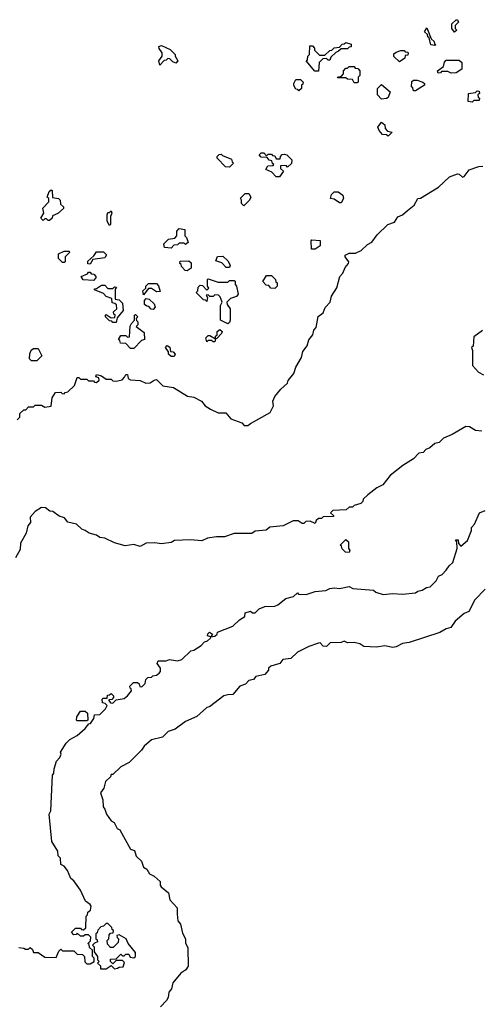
# Model space of a CAD drawing. Extents: x 2494118 to 2687960, y 757339 to 915227.
# Tile 198 of 256: x 2665830 to 2668675, y 794020 to 800100. Entities that reach past the tile are written whole.
import ezdxf

# ---------------------------------------------------------------- set-up
doc = ezdxf.new("R2010")
doc.units = 0

msp = doc.modelspace()

# ---------------------------------------------------------------- linework, layer by layer
at = {"layer": '0CON20XD'}
for points in [[(2668515, 800022.5), (2668500, 800045), (2668500, 800075), (2668525, 800100), (2668535, 800100), (2668540, 800085), (2668520, 800065), (2668520, 800045), (2668530, 800035), (2668515, 800022.5)], [(2668395, 799940), (2668370, 799945), (2668358.3, 799988.3), (2668350, 799995), (2668348.3, 800008.3), (2668330, 800025), (2668345, 800050), (2668371.7, 799981.7), (2668390, 799965), (2668391.7, 799951.7), (2668400, 799945), (2668395, 799940)], [(2667675, 799782.5), (2667652.5, 799782.5), (2667600, 799845), (2667608.3, 799851.7), (2667610, 799875), (2667620, 799885), (2667621.7, 799938.3), (2667638.3, 799938.3), (2667650, 799925), (2667651.7, 799911.7), (2667681.7, 799881.7), (2667715, 799880), (2667745, 799910), (2667758.3, 799911.7), (2667773, 799927), (2667805, 799930), (2667821.7, 799948.3), (2667835, 799950), (2667845, 799960), (2667878.3, 799948.3), (2667878.3, 799931.7), (2667865, 799930), (2667855, 799920), (2667815, 799920), (2667800, 799905), (2667781.7, 799898.3), (2667751.7, 799868.3), (2667745, 799850), (2667735, 799850), (2667725, 799860), (2667701.7, 799858.3), (2667680, 799835), (2667675, 799782.5)], [(2666695, 799820), (2666690, 799845), (2666710, 799875), (2666710, 799895), (2666691.7, 799921.7), (2666690, 799935), (2666705, 799940), (2666760, 799915), (2666790, 799885), (2666790, 799875), (2666807.5, 799845), (2666795, 799832.5), (2666775, 799840), (2666758.3, 799858.3), (2666745, 799860), (2666735, 799850), (2666721.7, 799848.3), (2666695, 799820)], [(2668175, 799840), (2668141.7, 799871.7), (2668141.7, 799888.3), (2668155, 799900), (2668185, 799910), (2668205, 799910), (2668211.7, 799901.7), (2668225, 799900), (2668230, 799895), (2668228.3, 799881.7), (2668211.7, 799878.3), (2668208.3, 799861.7), (2668175, 799840)], [(2668495, 799770), (2668475, 799780), (2668435, 799780), (2668428.3, 799771.7), (2668415, 799770), (2668410, 799785), (2668448.3, 799811.7), (2668453, 799837), (2668465, 799850), (2668545, 799850), (2668560, 799835), (2668560, 799795), (2668525, 799772.5), (2668495, 799770)], [(2667915, 799710), (2667895, 799710), (2667885, 799730), (2667855, 799732.5), (2667845, 799740), (2667795, 799740), (2667790, 799745), (2667818.3, 799751.7), (2667830, 799765), (2667830, 799785), (2667845, 799800), (2667855, 799800), (2667865, 799810), (2667895, 799810), (2667901.7, 799801.7), (2667918.3, 799798.3), (2667930, 799785), (2667930, 799755), (2667920, 799745), (2667920, 799715), (2667915, 799710)], [(2667555, 799660), (2667548.3, 799668.3), (2667535, 799670), (2667523, 799693), (2667523, 799707), (2667535, 799730), (2667565, 799730), (2667580, 799715), (2667578.3, 799701.7), (2667570, 799695), (2667570, 799675), (2667555, 799660)], [(2668275, 799660), (2668261.7, 799661.7), (2668258.3, 799678.3), (2668250, 799685), (2668251.7, 799718.3), (2668263, 799727), (2668285, 799727.5), (2668320, 799715), (2668330, 799705), (2668330, 799695), (2668275, 799660)], [(2668065, 799610), (2668040, 799635), (2668040, 799675), (2668065, 799700), (2668117.5, 799655), (2668105, 799620), (2668095, 799612.5), (2668065, 799610)], [(2668625, 799590), (2668600, 799595), (2668602.5, 799645), (2668645, 799650), (2668655, 799660), (2668668.3, 799658.3), (2668670, 799645), (2668660, 799635), (2668661.7, 799621.7), (2668670, 799615), (2668668.3, 799601.7), (2668635, 799600), (2668625, 799590)], [(2668105, 799380), (2668095, 799390), (2668071.7, 799391.7), (2668050, 799415), (2668043, 799437), (2668065, 799467.5), (2668085, 799450), (2668088.3, 799428.3), (2668101.7, 799411.7), (2668130, 799405), (2668105, 799380)], [(2667435, 799130), (2667415, 799130), (2667388.3, 799158.3), (2667350, 799175), (2667361.7, 799198.3), (2667395, 799200), (2667400, 799205), (2667391.7, 799211.7), (2667388.3, 799228.3), (2667371.7, 799231.7), (2667358.3, 799248.3), (2667321.7, 799251.7), (2667310, 799265), (2667321.7, 799278.3), (2667338.3, 799278.3), (2667355, 799260), (2667365, 799270), (2667385, 799270), (2667391.7, 799261.7), (2667405, 799260), (2667415, 799240), (2667438.3, 799241.7), (2667440, 799255), (2667451.7, 799268.3), (2667465, 799270), (2667480, 799265), (2667510, 799235), (2667508.3, 799211.7), (2667485, 799190), (2667475, 799200), (2667441.7, 799198.3), (2667441.7, 799181.7), (2667460, 799165), (2667435, 799130)], [(2667125, 799190), (2667101.7, 799191.7), (2667050, 799245), (2667050, 799255), (2667061.7, 799268.3), (2667075, 799270), (2667081.7, 799261.7), (2667138.3, 799238.3), (2667141.7, 799221.7), (2667150, 799215), (2667125, 799190)], [(2665815, 797630), (2665830, 797645), (2665831.7, 797668.3), (2665855, 797690), (2665868.3, 797691.7), (2665885, 797710), (2665915, 797710), (2665925, 797720), (2665965, 797720), (2665985, 797707.5), (2666025, 797714.3), (2666030, 797765), (2666051.7, 797798.3), (2666085, 797800), (2666091.7, 797791.7), (2666105, 797790), (2666111.7, 797798.3), (2666128.3, 797801.7), (2666168.3, 797841.7), (2666185, 797890), (2666195, 797890), (2666205, 797880), (2666245, 797880), (2666255, 797870), (2666285, 797870), (2666291.7, 797861.7), (2666305, 797860), (2666320, 797875), (2666318.3, 797888.3), (2666300, 797895), (2666305, 797910), (2666335, 797900), (2666365, 797880), (2666395, 797880), (2666405, 797870), (2666425, 797867.5), (2666463.8, 797876.2), (2666478.3, 797891.7), (2666485, 797910), (2666495, 797910), (2666500, 797885), (2666515, 797876.7), (2666575, 797871.2), (2666610, 797855), (2666635, 797856.7), (2666660, 797875), (2666675, 797877.5), (2666715, 797838.8), (2666779.2, 797829.2), (2666867.5, 797775), (2666905, 797770), (2666953.9, 797743.9), (2666975, 797716.2), (2667008.8, 797695), (2667055, 797673.1), (2667102.5, 797672.5), (2667135, 797636.2), (2667201.2, 797611.2), (2667217.5, 797595), (2667240, 797595), (2667255, 797606.2), (2667376.2, 797675), (2667396.7, 797715), (2667392.5, 797745), (2667406.7, 797773.3), (2667442.3, 797817.7), (2667483.3, 797855), (2667487.7, 797872.3), (2667524, 797915), (2667535.6, 797954.4), (2667570.6, 798015), (2667578.8, 798051.2), (2667605, 798086.7), (2667616.9, 798123.1), (2667640, 798155), (2667647.1, 798182.9), (2667661.7, 798198.3), (2667673.8, 798266.2), (2667705, 798290), (2667716.9, 798323.1), (2667748.1, 798355), (2667756.4, 798393.6), (2667788.9, 798445), (2667806.8, 798513.2), (2667825.7, 798535), (2667839.4, 798570.6), (2667861.2, 798595), (2667863.3, 798605), (2667840, 798635), (2667840, 798645), (2667865, 798657.5), (2667905, 798658.8), (2667940, 798675), (2667977.9, 798712.1), (2668005, 798725.8), (2668037.6, 798772.4), (2668104.5, 798835.6), (2668145, 798848.9), (2668165, 798882), (2668195, 798895.8), (2668225, 798920.8), (2668266, 798955), (2668290, 798995), (2668305, 798997.5), (2668417.5, 799065), (2668485, 799130), (2668535, 799147.5), (2668545, 799146.7), (2668565, 799128.6), (2668575, 799131.9), (2668606.1, 799173.9), (2668665, 799194), (2668690, 799195)], [(2666015, 798860), (2666005, 798860), (2665995, 798870), (2665985, 798870), (2665975, 798860), (2665960, 798875), (2665980, 798905), (2665973, 798937), (2666010, 798975), (2666010, 798995), (2666000, 799005), (2666011.7, 799038.3), (2666025, 799050), (2666030, 799045), (2666031.7, 799001.7), (2666070, 798995), (2666080, 798985), (2666081.7, 798961.7), (2666100, 798945), (2666100, 798935), (2666065, 798902.5), (2666031.7, 798888.3), (2666030, 798875), (2666015, 798860)], [(2667815, 798970), (2667805, 798970), (2667771.7, 798991.7), (2667750, 798995), (2667755, 799020), (2667773, 799037), (2667797, 799037), (2667826.1, 799016.1), (2667830, 798995), (2667815, 798970)], [(2667215, 798950), (2667200, 798965), (2667200, 798985), (2667193, 798997), (2667223, 799027), (2667245, 799027.5), (2667256.7, 799005), (2667250, 798985), (2667215, 798950)], [(2666385, 798830), (2666370, 798855), (2666370, 798895), (2666375, 798910), (2666385, 798910), (2666395, 798920), (2666400, 798905), (2666390, 798885), (2666390, 798835), (2666385, 798830)], [(2666765, 798690), (2666725, 798692.5), (2666720, 798715), (2666750, 798745), (2666788.3, 798751.7), (2666800, 798765), (2666800, 798795), (2666815, 798810), (2666850, 798805), (2666850, 798765), (2666860, 798755), (2666870, 798725), (2666855, 798712.5), (2666845, 798720), (2666815, 798720), (2666805, 798710), (2666781.7, 798708.3), (2666765, 798690)], [(2667655, 798682.5), (2667633, 798683), (2667630, 798735), (2667635, 798740), (2667685, 798737.5), (2667686.1, 798703.9), (2667655, 798682.5)], [(2666105, 798600), (2666095, 798600), (2666070, 798625), (2666070, 798655), (2666105, 798670), (2666135, 798670), (2666138.3, 798661.7), (2666110, 798635), (2666110, 798605), (2666105, 798600)], [(2666265, 798590), (2666251.7, 798591.7), (2666251.7, 798608.3), (2666288.3, 798641.7), (2666305, 798667.5), (2666347, 798667), (2666367, 798647), (2666355, 798630), (2666281.7, 798618.3), (2666265, 798590)], [(2666865, 798550), (2666851.7, 798551.7), (2666830, 798575), (2666828.3, 798588.3), (2666820, 798595), (2666821.7, 798608.3), (2666875, 798610), (2666888.3, 798598.3), (2666890, 798565), (2666865, 798550)], [(2667125, 798570), (2667105, 798570), (2667078.3, 798598.3), (2667041.7, 798611.7), (2667051.7, 798638.3), (2667085, 798640), (2667115, 798610), (2667130, 798585), (2667125, 798570)], [(2666285, 798490), (2666223, 798493), (2666210, 798515), (2666248.3, 798531.7), (2666255, 798540), (2666265, 798540), (2666271.7, 798531.7), (2666288.3, 798528.3), (2666300, 798515), (2666300, 798505), (2666285, 798490)], [(2667115, 798222.5), (2667070, 798245), (2667070, 798335), (2667080, 798355), (2667068.3, 798388.3), (2667058.3, 798398.3), (2667035, 798400), (2667025, 798390), (2667005, 798390), (2666995, 798400), (2666981.7, 798398.3), (2666990, 798385), (2666985, 798360), (2666978.3, 798368.3), (2666965, 798370), (2666920, 798415), (2666930, 798425), (2666931.7, 798448.3), (2666945, 798460), (2666958.3, 798458.3), (2666985, 798430), (2666998.3, 798441.7), (2666990, 798455), (2666990, 798495), (2666995, 798500), (2667055, 798480), (2667115, 798480), (2667125, 798490), (2667155, 798490), (2667160, 798485), (2667160, 798465), (2667170, 798455), (2667180, 798405), (2667168.3, 798391.7), (2667131.7, 798378.3), (2667110, 798355), (2667111.7, 798341.7), (2667130, 798315), (2667130, 798245), (2667125, 798230), (2667115, 798222.5)], [(2667405, 798440), (2667381.7, 798441.7), (2667368.3, 798458.3), (2667351.7, 798461.7), (2667332.5, 798482.5), (2667355, 798520), (2667385, 798520), (2667410, 798495), (2667411.7, 798481.7), (2667420, 798475), (2667420, 798455), (2667405, 798440)], [(2666425, 798230), (2666405, 798230), (2666398.3, 798238.3), (2666385, 798240), (2666360, 798265), (2666360, 798275), (2666365, 798280), (2666395, 798260), (2666418.3, 798261.7), (2666420, 798275), (2666411.7, 798281.7), (2666410, 798295), (2666430, 798315), (2666428.3, 798338.3), (2666418.3, 798348.3), (2666401.7, 798351.7), (2666398.3, 798378.3), (2666365, 798390), (2666348.3, 798408.3), (2666291.7, 798431.7), (2666291.7, 798438.3), (2666305, 798440), (2666335, 798460), (2666355, 798460), (2666375, 798440), (2666405, 798440), (2666415, 798450), (2666428.3, 798448.3), (2666420, 798435), (2666420, 798375), (2666445, 798370), (2666465, 798350), (2666470, 798305), (2666431.7, 798258.3), (2666425, 798230)], [(2666595, 798400), (2666590, 798425), (2666608.3, 798441.7), (2666610, 798455), (2666625, 798470), (2666675, 798470), (2666687, 798457), (2666698.3, 798421.7), (2666675, 798420), (2666645, 798440), (2666625, 798440), (2666595, 798400)], [(2666655, 798310), (2666641.7, 798311.7), (2666628.3, 798328.3), (2666615, 798330), (2666601.7, 798341.7), (2666600, 798365), (2666611.7, 798378.3), (2666630, 798375), (2666660, 798345), (2666667.5, 798325), (2666655, 798310)], [(2666535, 798070), (2666515, 798070), (2666485, 798100), (2666451.7, 798101.7), (2666448.3, 798118.3), (2666440, 798125), (2666455, 798150), (2666485, 798150), (2666495, 798140), (2666508.3, 798141.7), (2666513, 798207), (2666520, 798225), (2666540, 798245), (2666540, 798275), (2666545, 798280), (2666560, 798265), (2666550, 798255), (2666551.7, 798241.7), (2666560, 798235), (2666560, 798215), (2666550, 798205), (2666598.3, 798168.3), (2666600, 798125), (2666581.7, 798118.3), (2666535, 798070)], [(2667035, 798110), (2667025, 798110), (2667015, 798120), (2666995, 798120), (2666985, 798110), (2666980, 798135), (2666995, 798150), (2667005, 798150), (2667040, 798130), (2667040, 798145), (2667050, 798155), (2667050, 798175), (2667067, 798187), (2667080, 798175), (2667077, 798163), (2667048.3, 798131.7), (2667040, 798130), (2667035, 798110)], [(2668688.3, 798181.7), (2668635, 798142.5), (2668630, 798085), (2668620, 798075), (2668627.5, 798057.5), (2668627.5, 797965), (2668664.4, 797924.4), (2668695, 797906.7)], [(2665935, 797992.5), (2665903, 797993), (2665890, 798005), (2665893, 798037), (2665901.7, 798058.3), (2665915, 798070), (2665945, 798070), (2665967.5, 798025), (2665935, 797992.5)], [(2666785, 798020), (2666765, 798020), (2666750, 798035), (2666748.3, 798048.3), (2666730, 798075), (2666741.7, 798088.3), (2666758.3, 798078.3), (2666761.7, 798051.7), (2666778.3, 798048.3), (2666790, 798035), (2666785, 798020)], [(2668685, 797560), (2668645, 797562.5), (2668607.5, 797585), (2668585, 797587.5), (2668501.2, 797538.8), (2668447.5, 797515), (2668420.7, 797489.3), (2668395, 797483.3), (2668364, 797456), (2668337.5, 797445), (2668323, 797427), (2668295, 797422.5), (2668262, 797388), (2668197, 797347), (2668117.5, 797285), (2668073, 797227), (2668035, 797210), (2667980, 797165), (2667951.7, 797138.3), (2667950, 797125), (2667937, 797113), (2667895, 797100), (2667885, 797090), (2667865, 797090), (2667847, 797073), (2667765, 797070), (2667750, 797055), (2667768.3, 797038.3), (2667768.3, 797031.7), (2667705, 797030), (2667695, 797020), (2667675, 797020), (2667661.7, 797008.3), (2667655, 796990), (2667625, 797002.5), (2667598.3, 797001.7), (2667585, 796990), (2667575, 796990), (2667550, 797005), (2667520, 797005), (2667456.4, 796973.6), (2667375, 796965.7), (2667353, 796947), (2667285, 796942.5), (2667263, 796927), (2667155, 796926.9), (2667095, 796906), (2667045, 796906.9), (2666990.7, 796899.3), (2666955, 796882.5), (2666885, 796888.1), (2666787, 796883), (2666765, 796872.5), (2666705, 796862.5), (2666665, 796870), (2666612, 796868), (2666575, 796846.2), (2666535, 796860), (2666481.2, 796851.2), (2666415, 796870), (2666355, 796898.8), (2666325, 796902.5), (2666305, 796916.7), (2666258.3, 796928.3), (2666233.6, 796946.4), (2666213.3, 796953.3), (2666180, 796985), (2666126.4, 796996.4), (2666107.5, 797025), (2666073.9, 797033.9), (2666035, 797062.5), (2666016.1, 797066.1), (2665990, 797085), (2665965, 797088.8), (2665925, 797062.5), (2665895, 797027.5), (2665896.7, 796995), (2665880, 796975), (2665870, 796930), (2665835, 796867.5), (2665832.5, 796827.5), (2665803.9, 796776.1)], [(2665825, 794370), (2665855, 794367.5), (2665865, 794360), (2665885, 794360), (2665895, 794370), (2665908.3, 794358.3), (2665915, 794340), (2665945, 794340), (2665985, 794311.2), (2666055, 794310), (2666071.7, 794348.3), (2666085, 794360), (2666095, 794350), (2666165, 794350), (2666185, 794330), (2666218.3, 794328.3), (2666230, 794315), (2666231.7, 794281.7), (2666245, 794270), (2666265, 794270), (2666290, 794285), (2666290, 794305), (2666280, 794315), (2666280, 794355), (2666261.7, 794371.7), (2666258.3, 794388.3), (2666250, 794395), (2666268.3, 794411.7), (2666270, 794435), (2666255, 794450), (2666235, 794450), (2666225, 794440), (2666205, 794440), (2666185, 794460), (2666178.3, 794451.7), (2666165, 794450), (2666150, 794465), (2666175, 794490), (2666205, 794490), (2666211.7, 794481.7), (2666225, 794480), (2666238.3, 794491.7), (2666240, 794565), (2666248.3, 794571.7), (2666251.7, 794588.3), (2666268.3, 794601.7), (2666271.2, 794625), (2666265, 794636.7), (2666236.4, 794656.4), (2666206, 794725), (2666165, 794783.3), (2666146.2, 794796.2), (2666125, 794846.7), (2666105, 794872.5), (2666083.8, 794883.8), (2666081.7, 794921.7), (2666067.5, 794937.5), (2666066, 794965), (2666028.8, 795025), (2666012.5, 795195), (2666023.3, 795215), (2666032.5, 795435), (2666041.7, 795448.3), (2666042.5, 795475), (2666058.3, 795521.7), (2666077.5, 795545), (2666086.2, 795565), (2666083, 795577), (2666116.7, 795633.3), (2666140, 795655), (2666185, 795680), (2666235, 795723.3), (2666257.5, 795752.5), (2666267.5, 795755), (2666287.5, 795785), (2666291.7, 795808.3), (2666325, 795810), (2666360, 795845), (2666370, 795865), (2666358.3, 795878.3), (2666341.7, 795881.7), (2666340, 795905), (2666345, 795910), (2666370, 795910), (2666371.7, 795928.3), (2666385, 795930), (2666395, 795940), (2666410, 795925), (2666410, 795915), (2666398.3, 795901.7), (2666380, 795900), (2666380, 795895), (2666391.7, 795881.7), (2666405, 795880), (2666425, 795900), (2666475, 795908.8), (2666496.7, 795925), (2666520, 795955), (2666518.3, 795968.3), (2666511.7, 795971.7), (2666510, 795985), (2666533, 796007), (2666557, 796007), (2666568.3, 795998.3), (2666571.7, 795981.7), (2666585, 795980), (2666605, 796000), (2666610, 796025), (2666621.7, 796038.3), (2666645, 796040), (2666651.7, 796048.3), (2666675, 796052.5), (2666692.5, 796065), (2666700, 796075), (2666700, 796095), (2666680, 796125), (2666685, 796140), (2666735, 796140), (2666755, 796150), (2666805, 796140), (2666831.7, 796148.3), (2666887, 796203), (2666905, 796207.5), (2666950, 796235), (2666971.7, 796258.3), (2666990, 796265), (2667008.3, 796281.7), (2667010, 796290), (2666990, 796295), (2666991.7, 796308.3), (2667001.7, 796318.3), (2667020, 796305), (2667010, 796290), (2667035, 796292.5), (2667050, 796305), (2667051.7, 796318.3), (2667146.7, 796355), (2667186.7, 796393.3), (2667220, 796415), (2667221.7, 796438.3), (2667255, 796447.5), (2667268.3, 796438.3), (2667285, 796437.5), (2667308.8, 796461.2), (2667345, 796476.7), (2667405, 796478), (2667425, 796486.7), (2667473.3, 796526.7), (2667521.7, 796538.3), (2667545, 796560), (2667552.5, 796552.5), (2667598.8, 796551.2), (2667655, 796570), (2667720, 796575), (2667745, 796587.5), (2667775, 796592.5), (2667805, 796587.5), (2667865, 796600), (2667888.3, 796588.3), (2668015, 796577.5), (2668030, 796565), (2668075, 796550.8), (2668135, 796557.5), (2668195, 796552.5), (2668275, 796560), (2668288.3, 796571.7), (2668315, 796577.5), (2668343.3, 796593.3), (2668365, 796597.5), (2668402.5, 796635), (2668416.4, 796663.6), (2668440, 796675), (2668465, 796700), (2668481.7, 796728.3), (2668505, 796747.5), (2668532.5, 796835), (2668530, 796875), (2668521.7, 796888.3), (2668538.3, 796888.3), (2668540, 796865), (2668555, 796850), (2668595, 796883.3), (2668620, 796945), (2668620, 796965), (2668640, 796985), (2668670, 797055), (2668705, 797070)], [(2667865, 796810), (2667841.7, 796811.7), (2667821.7, 796831.7), (2667818.3, 796848.3), (2667810, 796855), (2667845, 796890), (2667860, 796875), (2667860, 796835), (2667870, 796825), (2667865, 796810)], [(2668705, 796582.5), (2668641.7, 796518.3), (2668604.3, 796445.7), (2668575, 796432.9), (2668518.8, 796385), (2668493.6, 796346.4), (2668465, 796338.8), (2668424.5, 796315.6), (2668235, 796253.8), (2668195, 796248), (2668155, 796226.7), (2668135, 796223.3), (2668085, 796233.8), (2668034.1, 796225.9), (2667955, 796230), (2667930, 796245), (2667895, 796253.3), (2667855, 796252.5), (2667835, 796262.5), (2667815, 796253.3), (2667747.5, 796252.5), (2667725, 796230), (2667705, 796232.5), (2667685, 796252), (2667675, 796250), (2667615, 796230), (2667545, 796193.8), (2667504.2, 796155.8), (2667455, 796149.2), (2667435.8, 796124.2), (2667381.7, 796108.3), (2667366.7, 796095), (2667366.1, 796083.9), (2667343.3, 796056.7), (2667287.5, 796045), (2667273.3, 796026.7), (2667245, 796018.8), (2667223.9, 795996.1), (2667190, 795985), (2667146.1, 795933.9), (2667115, 795930), (2667090, 795925), (2667002.5, 795857.5), (2666985, 795852.5), (2666923.3, 795796.7), (2666855, 795766.7), (2666790.7, 795719.3), (2666747.5, 795705), (2666711.2, 795668.8), (2666645, 795652.5), (2666598.8, 795615), (2666581.7, 795588.3), (2666506.2, 795513.8), (2666455, 795486.2), (2666405, 795440), (2666395, 795440), (2666390, 795425), (2666360, 795395), (2666350, 795355), (2666329.2, 795325), (2666343, 795283), (2666345, 795240), (2666356.7, 795225), (2666366.7, 795195), (2666395, 795153.3), (2666413.3, 795143.3), (2666432.5, 795105), (2666448.3, 795098.3), (2666515, 794977.5), (2666538.8, 794968.8), (2666548.8, 794935), (2666583.3, 794903.3), (2666595, 794866.7), (2666614.3, 794854.3), (2666632, 794825), (2666660.4, 794810.5), (2666698.3, 794778.3), (2666697.5, 794755), (2666703.3, 794745), (2666748.3, 794708.3), (2666757.5, 794665), (2666802.5, 794615), (2666802.5, 794577.5), (2666806.2, 794535), (2666823.9, 794513.9), (2666835, 794460), (2666853.3, 794425), (2666855, 794400), (2666869.3, 794369.3), (2666870, 794255), (2666856.7, 794233.3), (2666825, 794212.5), (2666775, 794152.5), (2666767.5, 794115), (2666751.2, 794095), (2666747, 794063), (2666737, 794043), (2666700, 794005)], [(2666245, 795770), (2666185, 795770), (2666180, 795775), (2666182.5, 795795), (2666205, 795830), (2666235, 795830), (2666248.3, 795818.3), (2666250, 795775), (2666245, 795770)], [(2666415, 794240), (2666435, 794242.5), (2666445, 794250), (2666468.3, 794251.7), (2666478.3, 794278.3), (2666465, 794290), (2666425, 794290), (2666405, 794270), (2666390, 794285), (2666391.7, 794298.3), (2666425, 794300), (2666455, 794330), (2666465, 794320), (2666475, 794320), (2666485, 794330), (2666505, 794330), (2666511.7, 794311.7), (2666535, 794307.5), (2666546.2, 794315), (2666545, 794340), (2666500, 794395), (2666487.5, 794425), (2666445, 794450), (2666430, 794445), (2666431.7, 794431.7), (2666440, 794425), (2666438.3, 794401.7), (2666408.3, 794371.7), (2666391.7, 794371.7), (2666371.7, 794391.7), (2666370, 794415), (2666380, 794425), (2666381.7, 794448.3), (2666391.7, 794458.3), (2666408.3, 794461.7), (2666410, 794475), (2666401.7, 794481.7), (2666400, 794495), (2666375, 794520), (2666365, 794520), (2666348.3, 794501.7), (2666331.7, 794498.3), (2666311.7, 794478.3), (2666308.3, 794461.7), (2666300, 794455), (2666300, 794425), (2666308.3, 794418.3), (2666310, 794405), (2666291.7, 794398.3), (2666280, 794385), (2666290, 794375), (2666290, 794345), (2666310, 794315), (2666310, 794295), (2666320, 794285), (2666310, 794275), (2666328.3, 794258.3), (2666330, 794240), (2666365, 794240), (2666395, 794260), (2666415, 794240)]]:
    msp.add_lwpolyline(points, dxfattribs=at)

doc.saveas('drawing.dxf')
